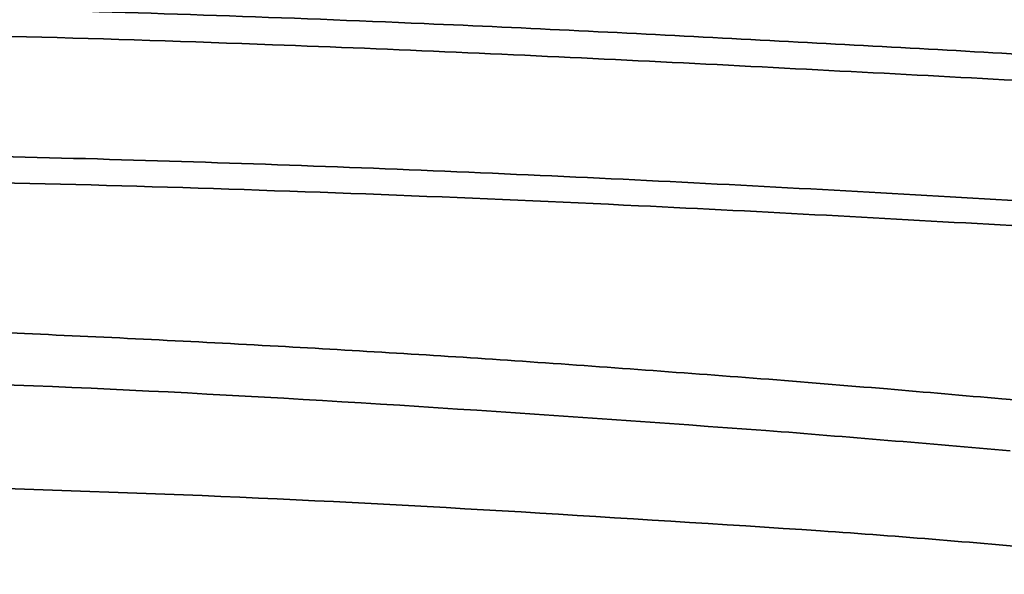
# Model space of a CAD drawing. Header units: millimetres. Extents: x 609 to 1177, y -109 to 470.
# Tile 29 of 60: x 886.18 to 890.13, y 123.4 to 125.62. Entities that reach past the tile are written whole.
import ezdxf

# ---------------------------------------------------------------- set-up
doc = ezdxf.new("R2010")
doc.units = ezdxf.units.MM
doc.header["$PDSIZE"] = -1
doc.layers.add('标注层', color=7, linetype='Continuous')
doc.dimstyles.new('ISO-25', dxfattribs={"dimtxt": 2.5, "dimasz": 2, "dimexe": 1.5, "dimexo": 0.625, "dimtad": 1, "dimdec": 1, "dimlfac": 5, "dimtxsty": 'Standard', "dimcen": 2.5, "dimclrd": 1, "dimclre": 1, "dimadec": 0, "dimazin": 0, "dimtfac": 1, "dimtdec": 1, "dimtmove": 0, "dimatfit": 3, "dimfxl": 1, "dimarcsym": 0})

# ---------------------------------------------------------------- blocks, each defined once
blk = doc.blocks.new('*D29')
at = {"layer": 'Defpoints', "color": 0, "transparency": 16777216}
for p in [(887.6858334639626, 156.4481589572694), (820.1195359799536, 113.6136466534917)]:
    blk.add_point(p, dxfattribs=at)
at = {"layer": '标注层', "color": 1, "lineweight": -2, "transparency": 16777216}
for p, q in [((912.4986410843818, 172.1785534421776), (889.3749909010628, 157.5190217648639)), ((820.1195359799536, 113.6136466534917), (887.6858334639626, 156.4481589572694))]:
    blk.add_line(p, q, dxfattribs=at)
at = {"layer": '标注层', "color": 1, "transparency": 16777216}
blk.add_solid([(889.1965137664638, 157.8005480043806), (889.5534680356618, 157.2374955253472), (887.6858334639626, 156.4481589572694)], dxfattribs=at)
at = {"layer": '标注层', "color": 0, "transparency": 16777216, "insert": (903.2594002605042, 170.0212889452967), "char_height": 2.5, "attachment_point": 1, "rotation": 32.3731728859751}
blk.add_mtext('R400', dxfattribs=at)

msp = doc.modelspace()

# ---------------------------------------------------------------- hatches: boundary and pattern name
at = {"true_color": 0xc7c8ca, "transparency": 33554687}
h = msp.add_hatch(color=9, dxfattribs=at)
h.dxf.hatch_style = 1
edge = h.paths.add_edge_path()
edge.add_spline(control_points=[(899.3541690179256, 102.5740394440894), (899.2635025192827, 102.542069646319), (899.076026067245, 102.4761308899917), (898.5429408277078, 102.3043884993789), (897.7436559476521, 102.0728952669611), (896.6982021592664, 101.8066395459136), (895.6283771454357, 101.5642820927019), (894.5529673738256, 101.3488048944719), (893.1257320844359, 101.0965905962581), (891.3420466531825, 100.8384291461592), (888.8464557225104, 100.5719750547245), (885.9868869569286, 100.3770771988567), (883.8402134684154, 100.3491634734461), (882.7668906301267, 100.3352067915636)], knot_values=[0.001141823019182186, 0.001141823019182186, 0.001141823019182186, 0.001141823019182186, 0.02057814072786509, 0.04120509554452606, 0.1031481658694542, 0.1681136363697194, 0.2331033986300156, 0.2980964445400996, 0.3630843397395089, 0.4907407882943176, 0.6183977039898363, 0.8092013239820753, 1, 1, 1, 1], degree=3, periodic=0)
edge.add_spline(control_points=[(894.329936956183, 101.5168398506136), (894.3297838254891, 101.5086413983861), (894.3294775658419, 101.4922445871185), (894.3303552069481, 101.4770178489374), (894.3307940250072, 101.4694045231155)], knot_values=[0, 0, 0, 0, 0.5000028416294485, 1, 1, 1, 1], degree=3, periodic=0)
edge.add_spline(control_points=[(882.7668906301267, 100.3352067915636), (883.8402134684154, 100.3491634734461), (885.9868869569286, 100.3770771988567), (888.8464557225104, 100.5719750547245), (891.3420466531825, 100.8384291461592), (893.1257320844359, 101.0965905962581), (894.5529673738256, 101.3488048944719), (895.6283771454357, 101.5642820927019), (896.6982021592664, 101.8066395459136), (897.7436559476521, 102.0728952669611), (898.5429408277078, 102.3043884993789), (899.076026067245, 102.4761308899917), (899.2635025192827, 102.542069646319), (899.3541690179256, 102.5740394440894)], knot_values=[0.001141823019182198, 0.001141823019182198, 0.001141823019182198, 0.001141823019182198, 0.1919404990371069, 0.3827441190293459, 0.5104010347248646, 0.6380574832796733, 0.7030453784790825, 0.7680384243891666, 0.8330281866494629, 0.897993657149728, 0.9599367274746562, 0.9805636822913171, 1, 1, 1, 1], degree=3, periodic=0)
edge.add_line((893.5356640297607, 101.1712552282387), (893.5356668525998, 101.1731060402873))
edge.add_spline(control_points=[(882.7668906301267, 100.3352067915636), (883.8402134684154, 100.3491634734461), (885.9868869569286, 100.3770771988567), (888.8464557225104, 100.5719750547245), (891.3420466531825, 100.8384291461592), (893.1257320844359, 101.0965905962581), (894.5529673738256, 101.3488048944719), (895.6283771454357, 101.5642820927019), (896.6982021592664, 101.8066395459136), (897.7436559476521, 102.0728952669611), (898.5429408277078, 102.3043884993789), (899.076026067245, 102.4761308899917), (899.2635025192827, 102.542069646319), (899.3541690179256, 102.5740394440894)], knot_values=[0.001141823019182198, 0.001141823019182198, 0.001141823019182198, 0.001141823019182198, 0.1919404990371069, 0.3827441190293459, 0.5104010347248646, 0.6380574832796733, 0.7030453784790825, 0.7680384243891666, 0.8330281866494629, 0.897993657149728, 0.9599367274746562, 0.9805636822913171, 1, 1, 1, 1], degree=3, periodic=0)
edge.add_spline(control_points=[(888.3237895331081, 100.6352500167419), (888.3237902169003, 100.6517812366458), (888.3237914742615, 100.6821789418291), (888.3236366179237, 100.717261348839), (888.3241932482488, 100.7343690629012), (888.3241546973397, 100.7366423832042), (888.3298509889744, 100.7389382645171), (888.3206272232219, 100.7399709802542), (888.3173027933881, 100.7400078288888), (888.3125220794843, 100.7398311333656), (888.303617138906, 100.7393269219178), (888.2959995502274, 100.7387472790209), (888.2904773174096, 100.7383270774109)], knot_values=[0, 0, 0, 0, 0.5007165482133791, 0.9207205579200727, 0.9367795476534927, 0.9388384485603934, 0.9791034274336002, 0.9824782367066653, 0.9852778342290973, 0.9880517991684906, 0.9913383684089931, 0.9999999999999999, 0.9999999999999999, 0.9999999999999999, 0.9999999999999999], degree=3, periodic=0)
edge.add_spline(control_points=[(882.7668906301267, 100.3352067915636), (883.8402134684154, 100.3491634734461), (885.9868869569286, 100.3770771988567), (888.8464557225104, 100.5719750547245), (891.3420466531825, 100.8384291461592), (893.1257320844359, 101.0965905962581), (894.5529673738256, 101.3488048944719), (895.6283771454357, 101.5642820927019), (896.6982021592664, 101.8066395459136), (897.7436559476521, 102.0728952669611), (898.5429408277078, 102.3043884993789), (899.076026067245, 102.4761308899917), (899.2635025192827, 102.542069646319), (899.3541690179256, 102.5740394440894)], knot_values=[0.001141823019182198, 0.001141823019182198, 0.001141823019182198, 0.001141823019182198, 0.1919404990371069, 0.3827441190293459, 0.5104010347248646, 0.6380574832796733, 0.7030453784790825, 0.7680384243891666, 0.8330281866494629, 0.897993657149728, 0.9599367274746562, 0.9805636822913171, 1, 1, 1, 1], degree=3, periodic=0)
edge.add_line((884.4252361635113, 100.3583037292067), (884.4252419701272, 100.3616956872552))
edge.add_spline(control_points=[(899.3541690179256, 102.5740394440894), (899.2635025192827, 102.542069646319), (899.076026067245, 102.4761308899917), (898.5429408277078, 102.3043884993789), (897.7436559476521, 102.0728952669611), (896.6982021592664, 101.8066395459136), (895.6283771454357, 101.5642820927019), (894.5529673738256, 101.3488048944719), (893.1257320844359, 101.0965905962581), (891.3420466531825, 100.8384291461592), (888.8464557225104, 100.5719750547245), (885.9868869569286, 100.3770771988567), (883.8402134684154, 100.3491634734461), (882.7668906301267, 100.3352067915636)], knot_values=[0.001141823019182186, 0.001141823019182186, 0.001141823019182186, 0.001141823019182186, 0.02057814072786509, 0.04120509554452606, 0.1031481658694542, 0.1681136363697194, 0.2331033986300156, 0.2980964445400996, 0.3630843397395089, 0.4907407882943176, 0.6183977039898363, 0.8092013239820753, 1, 1, 1, 1], degree=3, periodic=0)
edge.add_spline(control_points=[(882.7668906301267, 100.3352067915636), (881.8315850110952, 100.3443389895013), (879.9609515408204, 100.3626036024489), (877.0869630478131, 100.4442512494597), (874.1447006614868, 100.5447185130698), (871.1344857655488, 100.6815328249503), (868.1285714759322, 100.8799542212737), (865.6281935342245, 101.1403949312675), (863.6531127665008, 101.5008415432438), (862.6171999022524, 101.7371044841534), (862.0919311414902, 101.9221808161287), (862.0402065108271, 101.9404057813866)], knot_values=[0, 0, 0, 0, 0.1346410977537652, 0.269285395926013, 0.4138607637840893, 0.5584369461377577, 0.7030104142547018, 0.8475604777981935, 0.9198398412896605, 0.9921064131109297, 1, 1, 1, 1], degree=3, periodic=0)
edge.add_spline(control_points=[(862.0402065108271, 101.9404057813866), (861.7744087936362, 102.0280899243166), (861.1905012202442, 102.220715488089), (860.324568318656, 102.6140563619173), (859.527101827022, 103.0773700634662), (858.8556501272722, 103.5787981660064), (858.3010044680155, 104.0902053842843), (857.9159524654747, 104.5290656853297), (857.7144821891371, 104.7926634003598), (857.6664796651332, 104.8575558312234)], knot_values=[0, 0, 0, 0, 0.09461703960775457, 0.2078558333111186, 0.320963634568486, 0.4058832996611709, 0.4907783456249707, 0.5756611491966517, 0.6029544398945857, 0.6029544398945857, 0.6029544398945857, 0.6029544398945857], degree=3, periodic=0)
edge.add_line((860.3462844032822, 102.6200735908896), (843.5568932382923, 102.6427148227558))
edge.add_arc((820.1195359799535, 113.6136466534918), 25.87800341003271, 226.4634195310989, 334.9158967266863, ccw=False)
edge.add_arc((796.5471141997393, 139.4852707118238), 44.9999999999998, 214.9999999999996, 277.33760141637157, ccw=False)
edge.add_arc((783.2576939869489, 87.8027070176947), 34.99999999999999, 132.337601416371, 215.0000000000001)
edge.add_arc((820.1195359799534, 113.613646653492), 80.00000000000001, 215.0000000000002, 352.0681526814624)
edge = h.paths.add_edge_path()
edge.add_arc((783.2576939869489, 139.4245862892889), 35.00000000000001, 144.9999999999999, 227.3682236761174)
edge.add_line((759.5527502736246, 113.6743310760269), (759.6852722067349, 113.6743310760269))
edge.add_arc((796.5471141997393, 87.86339144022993), 44.99999999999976, 82.51737545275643, 145, ccw=False)
edge.add_arc((820.1195359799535, 113.6136466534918), 25.87800341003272, 25.226447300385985, 133.1925924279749, ccw=False)
edge.add_line((843.5295650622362, 124.6427716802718), (859.937365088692, 124.6206450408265))
edge.add_spline(control_points=[(859.937365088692, 124.6206450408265), (860.0726060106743, 124.7655020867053), (860.2104725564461, 124.9082532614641), (860.348339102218, 125.0510044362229)], knot_values=[0, 0, 0, 0, 0.5942933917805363, 0.5942933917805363, 0.5942933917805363, 0.5942933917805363], degree=3, periodic=0)
edge.add_spline(control_points=[(860.348339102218, 125.0510044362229), (861.184136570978, 125.3675888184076), (863.5778783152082, 126.2742932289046), (866.1409711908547, 126.4663953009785), (867.8091360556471, 126.5914231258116)], knot_values=[0, 0, 0, 0, 2.671163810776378, 7.650270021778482, 7.650270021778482, 7.650270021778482, 7.650270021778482], degree=3, periodic=0)
edge.add_spline(control_points=[(867.8091360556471, 126.5914231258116), (868.1435821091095, 126.617096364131), (869.0070556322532, 126.6833795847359), (870.532555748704, 126.7773186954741), (872.1913734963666, 126.7446643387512), (873.6793239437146, 126.7509523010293), (874.5060477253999, 126.7503580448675), (874.8666184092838, 126.75009886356)], knot_values=[0, 0, 0, 0, 1.006366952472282, 2.598240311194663, 4.582348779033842, 5.980787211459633, 7.062483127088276, 7.062483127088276, 7.062483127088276, 7.062483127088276], degree=3, periodic=0)
edge.add_spline(control_points=[(874.8666184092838, 126.75009886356), (877.4977560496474, 126.8086269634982), (880.1288936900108, 126.8671550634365), (882.7668907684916, 126.8920865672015)], knot_values=[0, 0, 0, 0, 7.901548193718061, 7.901548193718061, 7.901548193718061, 7.901548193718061], degree=3, periodic=0)
edge.add_spline(control_points=[(860.9435641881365, 124.8856398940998), (861.3136230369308, 125.0446638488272), (862.1592138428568, 125.3522670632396), (863.5090792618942, 125.7021777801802), (864.9710998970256, 125.9705009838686), (866.4440675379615, 126.1673782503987), (868.6618556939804, 126.3894888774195), (871.6284292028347, 126.5754992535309), (875.3397294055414, 126.7275080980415), (879.0525361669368, 126.8475086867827), (881.5287738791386, 126.8772272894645), (882.7668907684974, 126.8920865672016)], knot_values=[0, 0, 0, 0, 0.04065237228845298, 0.0906469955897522, 0.140650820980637, 0.1906579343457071, 0.2406665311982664, 0.3656879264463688, 0.4907148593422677, 0.615741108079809, 0.74076695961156, 0.74076695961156, 0.74076695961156, 0.74076695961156], degree=3, periodic=0)
edge.add_spline(control_points=[(882.7668907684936, 126.8920865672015), (884.5346381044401, 126.908793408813), (887.3964248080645, 126.9114120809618), (890.2169493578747, 126.5554721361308), (891.2877992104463, 126.381725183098)], knot_values=[7.901548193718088, 7.901548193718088, 7.901548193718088, 7.901548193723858, 13.19645199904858, 16.45849962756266, 16.45849962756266, 16.45849962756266, 16.45849962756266], degree=3, periodic=0)
edge.add_line((884.0743087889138, 126.9009576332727), (884.073965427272, 126.8988145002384))
edge.add_spline(control_points=[(891.2877992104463, 126.381725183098), (890.2169493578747, 126.5554721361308), (887.3964248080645, 126.9114120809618), (884.5346381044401, 126.908793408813), (882.7668907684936, 126.8920865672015)], knot_values=[7.901548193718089, 7.901548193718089, 7.901548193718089, 7.901548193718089, 11.16359582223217, 16.45849962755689, 16.45849962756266, 16.45849962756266, 16.45849962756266], degree=3, periodic=0)
edge.add_line((889.4664415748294, 126.6429916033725), (889.4664036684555, 126.6345025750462))
edge.add_spline(control_points=[(891.2877992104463, 126.381725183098), (890.2169493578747, 126.5554721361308), (887.3964248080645, 126.9114120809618), (884.5346381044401, 126.908793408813), (882.7668907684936, 126.8920865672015)], knot_values=[7.901548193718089, 7.901548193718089, 7.901548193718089, 7.901548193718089, 11.16359582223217, 16.45849962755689, 16.45849962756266, 16.45849962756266, 16.45849962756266], degree=3, periodic=0)
edge.add_spline(control_points=[(890.409295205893, 126.4848863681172), (891.1064855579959, 126.4133883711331), (892.2283820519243, 126.2629250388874), (893.7876721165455, 126.0176490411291), (894.8917555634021, 125.8124882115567), (895.822231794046, 125.6169022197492), (896.5779759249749, 125.4430071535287), (897.3680785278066, 125.2428564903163), (898.2006490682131, 125.0076932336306), (898.8773728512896, 124.7968591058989), (899.26037256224, 124.6672520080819), (899.3569043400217, 124.6336037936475)], knot_values=[0.08022247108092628, 0.08022247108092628, 0.08022247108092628, 0.08022247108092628, 0.2725415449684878, 0.390671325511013, 0.5133569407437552, 0.5806236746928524, 0.6515421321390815, 0.7261493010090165, 0.804266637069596, 0.8891055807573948, 0.9199104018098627, 0.9199104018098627, 0.9199104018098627, 0.9199104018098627], degree=3, periodic=0)
edge.add_spline(control_points=[(891.2877992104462, 126.381725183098), (891.8448769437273, 126.3122008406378), (892.9636533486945, 126.156472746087), (894.6369448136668, 125.8686646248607), (896.3055290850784, 125.5198287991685), (897.6054173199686, 125.1933102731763), (898.5330052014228, 124.9248107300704), (899.0001369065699, 124.7767819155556), (899.262115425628, 124.6864740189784), (899.3474120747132, 124.6558316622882), (899.3541482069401, 124.653403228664)], knot_values=[0.584238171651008, 0.584238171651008, 0.584238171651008, 0.584238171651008, 0.6257765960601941, 0.6678124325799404, 0.70985028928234, 0.7519181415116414, 0.7668850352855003, 0.781429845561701, 0.7887032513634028, 0.7893316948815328, 0.7893316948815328, 0.7893316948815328, 0.7893316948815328], degree=3, periodic=0)
edge.add_spline(control_points=[(890.409295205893, 126.4848863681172), (891.1064855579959, 126.4133883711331), (892.2283820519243, 126.2629250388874), (893.7876721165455, 126.0176490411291), (894.8917555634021, 125.8124882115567), (895.822231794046, 125.6169022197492), (896.5779759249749, 125.4430071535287), (897.3680785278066, 125.2428564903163), (898.2006490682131, 125.0076932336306), (898.8773728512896, 124.7968591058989), (899.26037256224, 124.6672520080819), (899.3569043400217, 124.6336037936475)], knot_values=[0.08022247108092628, 0.08022247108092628, 0.08022247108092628, 0.08022247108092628, 0.2725415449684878, 0.390671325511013, 0.5133569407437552, 0.5806236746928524, 0.6515421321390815, 0.7261493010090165, 0.804266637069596, 0.8891055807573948, 0.9199104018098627, 0.9199104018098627, 0.9199104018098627, 0.9199104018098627], degree=3, periodic=0)
edge.add_spline(control_points=[(891.2877992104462, 126.381725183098), (891.8448769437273, 126.3122008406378), (892.9636533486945, 126.156472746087), (894.6369448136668, 125.8686646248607), (896.3055290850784, 125.5198287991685), (897.6054173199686, 125.1933102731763), (898.5330052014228, 124.9248107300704), (899.0001369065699, 124.7767819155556), (899.262115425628, 124.6864740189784), (899.3474120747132, 124.6558316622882), (899.3541482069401, 124.653403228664)], knot_values=[0.584238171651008, 0.584238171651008, 0.584238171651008, 0.584238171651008, 0.6257765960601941, 0.6678124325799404, 0.70985028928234, 0.7519181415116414, 0.7668850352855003, 0.781429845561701, 0.7887032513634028, 0.7893316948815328, 0.7893316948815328, 0.7893316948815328, 0.7893316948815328], degree=3, periodic=0)
edge.add_spline(control_points=[(890.409295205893, 126.4848863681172), (891.1064855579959, 126.4133883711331), (892.2283820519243, 126.2629250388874), (893.7876721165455, 126.0176490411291), (894.8917555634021, 125.8124882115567), (895.822231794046, 125.6169022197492), (896.5779759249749, 125.4430071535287), (897.3680785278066, 125.2428564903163), (898.2006490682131, 125.0076932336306), (898.8773728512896, 124.7968591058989), (899.26037256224, 124.6672520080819), (899.3569043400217, 124.6336037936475)], knot_values=[0.08022247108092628, 0.08022247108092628, 0.08022247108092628, 0.08022247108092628, 0.2725415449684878, 0.390671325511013, 0.5133569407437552, 0.5806236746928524, 0.6515421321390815, 0.7261493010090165, 0.804266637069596, 0.8891055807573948, 0.9199104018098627, 0.9199104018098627, 0.9199104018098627, 0.9199104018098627], degree=3, periodic=0)
edge.add_spline(control_points=[(891.2877992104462, 126.381725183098), (891.8448769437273, 126.3122008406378), (892.9636533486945, 126.156472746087), (894.6369448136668, 125.8686646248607), (896.3055290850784, 125.5198287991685), (897.6054173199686, 125.1933102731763), (898.5330052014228, 124.9248107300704), (899.0001369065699, 124.7767819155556), (899.262115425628, 124.6864740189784), (899.3474120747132, 124.6558316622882), (899.3541482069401, 124.653403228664)], knot_values=[0.584238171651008, 0.584238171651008, 0.584238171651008, 0.584238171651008, 0.6257765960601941, 0.6678124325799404, 0.70985028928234, 0.7519181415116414, 0.7668850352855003, 0.781429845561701, 0.7887032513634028, 0.7893316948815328, 0.7893316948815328, 0.7893316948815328, 0.7893316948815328], degree=3, periodic=0)
edge.add_spline(control_points=[(890.409295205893, 126.4848863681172), (891.1064855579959, 126.4133883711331), (892.2283820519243, 126.2629250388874), (893.7876721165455, 126.0176490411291), (894.8917555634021, 125.8124882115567), (895.822231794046, 125.6169022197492), (896.5779759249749, 125.4430071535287), (897.3680785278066, 125.2428564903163), (898.2006490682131, 125.0076932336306), (898.8773728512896, 124.7968591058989), (899.26037256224, 124.6672520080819), (899.3569043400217, 124.6336037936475)], knot_values=[0.08022247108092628, 0.08022247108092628, 0.08022247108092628, 0.08022247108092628, 0.2725415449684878, 0.390671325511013, 0.5133569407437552, 0.5806236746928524, 0.6515421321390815, 0.7261493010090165, 0.804266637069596, 0.8891055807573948, 0.9199104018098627, 0.9199104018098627, 0.9199104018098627, 0.9199104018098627], degree=3, periodic=0)
edge.add_spline(control_points=[(891.2877992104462, 126.381725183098), (891.8448769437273, 126.3122008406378), (892.9636533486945, 126.156472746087), (894.6369448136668, 125.8686646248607), (896.3055290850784, 125.5198287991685), (897.6054173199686, 125.1933102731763), (898.5330052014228, 124.9248107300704), (899.0001369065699, 124.7767819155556), (899.262115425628, 124.6864740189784), (899.3474120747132, 124.6558316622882), (899.3541482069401, 124.653403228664)], knot_values=[0.584238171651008, 0.584238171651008, 0.584238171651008, 0.584238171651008, 0.6257765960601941, 0.6678124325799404, 0.70985028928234, 0.7519181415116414, 0.7668850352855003, 0.781429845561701, 0.7887032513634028, 0.7893316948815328, 0.7893316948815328, 0.7893316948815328, 0.7893316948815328], degree=3, periodic=0)
edge.add_spline(control_points=[(890.409295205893, 126.4848863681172), (891.1064855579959, 126.4133883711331), (892.2283820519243, 126.2629250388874), (893.7876721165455, 126.0176490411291), (894.8917555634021, 125.8124882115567), (895.822231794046, 125.6169022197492), (896.5779759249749, 125.4430071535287), (897.3680785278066, 125.2428564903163), (898.2006490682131, 125.0076932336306), (898.8773728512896, 124.7968591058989), (899.26037256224, 124.6672520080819), (899.3569043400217, 124.6336037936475)], knot_values=[0.08022247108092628, 0.08022247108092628, 0.08022247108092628, 0.08022247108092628, 0.2725415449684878, 0.390671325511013, 0.5133569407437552, 0.5806236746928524, 0.6515421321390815, 0.7261493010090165, 0.804266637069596, 0.8891055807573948, 0.9199104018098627, 0.9199104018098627, 0.9199104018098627, 0.9199104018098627], degree=3, periodic=0)
edge.add_line((894.9837640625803, 125.7904305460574), (894.9838860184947, 125.7896007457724))
edge.add_spline(control_points=[(890.409295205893, 126.4848863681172), (891.1064855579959, 126.4133883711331), (892.2283820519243, 126.2629250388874), (893.7876721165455, 126.0176490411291), (894.8917555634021, 125.8124882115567), (895.822231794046, 125.6169022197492), (896.5779759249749, 125.4430071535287), (897.3680785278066, 125.2428564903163), (898.2006490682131, 125.0076932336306), (898.8773728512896, 124.7968591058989), (899.26037256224, 124.6672520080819), (899.3569043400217, 124.6336037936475)], knot_values=[0.08022247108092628, 0.08022247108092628, 0.08022247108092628, 0.08022247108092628, 0.2725415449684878, 0.390671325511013, 0.5133569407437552, 0.5806236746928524, 0.6515421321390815, 0.7261493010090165, 0.804266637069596, 0.8891055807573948, 0.9199104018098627, 0.9199104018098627, 0.9199104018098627, 0.9199104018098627], degree=3, periodic=0)
edge.add_spline(control_points=[(891.2877992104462, 126.381725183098), (891.8448769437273, 126.3122008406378), (892.9636533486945, 126.156472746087), (894.6369448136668, 125.8686646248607), (896.3055290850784, 125.5198287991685), (897.6054173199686, 125.1933102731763), (898.5330052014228, 124.9248107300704), (899.0001369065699, 124.7767819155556), (899.262115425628, 124.6864740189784), (899.3474120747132, 124.6558316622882), (899.3541482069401, 124.653403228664)], knot_values=[0.584238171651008, 0.584238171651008, 0.584238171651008, 0.584238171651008, 0.6257765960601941, 0.6678124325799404, 0.70985028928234, 0.7519181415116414, 0.7668850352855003, 0.781429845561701, 0.7887032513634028, 0.7893316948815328, 0.7893316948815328, 0.7893316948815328, 0.7893316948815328], degree=3, periodic=0)
edge.add_line((895.4070895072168, 125.7050672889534), (895.4070889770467, 125.7047258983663))
edge.add_spline(control_points=[(891.2877992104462, 126.381725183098), (891.8448769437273, 126.3122008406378), (892.9636533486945, 126.156472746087), (894.6369448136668, 125.8686646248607), (896.3055290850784, 125.5198287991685), (897.6054173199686, 125.1933102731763), (898.5330052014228, 124.9248107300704), (899.0001369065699, 124.7767819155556), (899.262115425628, 124.6864740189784), (899.3474120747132, 124.6558316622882), (899.3541482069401, 124.653403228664)], knot_values=[0.584238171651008, 0.584238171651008, 0.584238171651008, 0.584238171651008, 0.6257765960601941, 0.6678124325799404, 0.70985028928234, 0.7519181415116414, 0.7668850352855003, 0.781429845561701, 0.7887032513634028, 0.7893316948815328, 0.7893316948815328, 0.7893316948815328, 0.7893316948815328], degree=3, periodic=0)
edge.add_arc((820.1195359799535, 113.6136466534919), 79.99999999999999, 7.93195532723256, 145)

# ---------------------------------------------------------------- linework, layer by layer
at = {"color": 4, "linetype": 'Continuous', "lineweight": 25}
msp.add_arc((820.1195359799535, 113.6136466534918), 80.00000000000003, 215.0000000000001, 144.9999999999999, dxfattribs=at)
msp.add_spline([(874.8666184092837, 126.75009886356), (882.7668907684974, 126.8920865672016), (888.0604941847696, 126.77474442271), (899.9247641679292, 124.4115663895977)], degree=3)
at = {"color": 7, "linetype": 'Continuous', "lineweight": 35}
for points, knots in [([(882.766905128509, 125.6739102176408), (883.3291770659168, 125.6813304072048), (884.4537219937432, 125.696170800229), (886.1363976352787, 125.6698366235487), (887.670660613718, 125.6158413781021), (889.0446248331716, 125.5474399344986), (890.242557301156, 125.4811002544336), (891.3624625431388, 125.4203676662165), (892.5852008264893, 125.3575344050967), (893.869391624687, 125.2844901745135), (895.2175871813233, 125.1789962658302), (896.5101033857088, 125.0336708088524), (897.7418427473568, 124.8495041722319), (898.6271467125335, 124.6838055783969), (899.2057639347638, 124.5621640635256), (899.490328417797, 124.5035285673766), (899.669658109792, 124.4717113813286), (899.7501015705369, 124.4668207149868), (899.7625904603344, 124.4793450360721), (899.707601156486, 124.5142069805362), (899.5587506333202, 124.5779311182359), (899.3395838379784, 124.6597695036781), (899.0001369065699, 124.7767819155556), (898.5330052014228, 124.9248107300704), (897.6054173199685, 125.1933102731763), (896.3055290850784, 125.5198287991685), (894.6369448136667, 125.8686646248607), (892.3971245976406, 126.2539163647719), (889.5766001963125, 126.5997798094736), (886.1753551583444, 126.8453425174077), (883.90303492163, 126.8765053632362), (882.7668907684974, 126.8920865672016)], [0, 0, 0, 0, 0.04203325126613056, 0.08406658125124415, 0.1260951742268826, 0.1576100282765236, 0.1891180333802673, 0.2206178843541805, 0.2519704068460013, 0.3021349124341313, 0.3523185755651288, 0.4025064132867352, 0.4526916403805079, 0.5028776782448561, 0.5185561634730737, 0.5339986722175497, 0.5485338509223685, 0.5558151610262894, 0.563085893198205, 0.5703500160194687, 0.5776005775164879, 0.5848666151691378, 0.5921400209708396, 0.6066848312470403, 0.6216517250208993, 0.6637195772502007, 0.7057574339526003, 0.7477932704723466, 0.8318603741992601, 0.9159313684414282, 1, 1, 1, 1]), ([(899.9247641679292, 124.4115663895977), (899.9090785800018, 124.4196707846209), (899.8627555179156, 124.4436048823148), (899.7220619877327, 124.5006154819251), (899.4586052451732, 124.5995586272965), (898.9394212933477, 124.7775278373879), (898.2006490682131, 125.0076932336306), (897.3680785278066, 125.2428564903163), (896.5779759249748, 125.4430071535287), (895.822231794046, 125.6169022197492), (894.891755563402, 125.8124882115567), (893.7876721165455, 126.0176490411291), (892.1870384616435, 126.2694283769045), (890.7755160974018, 126.4575291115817), (889.7864906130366, 126.5437358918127), (889.5374074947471, 126.5654468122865)], [0, 0, 0, 0, 0.01279204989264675, 0.03777779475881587, 0.06245661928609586, 0.1110272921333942, 0.195866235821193, 0.2739835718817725, 0.3485907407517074, 0.4195091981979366, 0.4867759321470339, 0.609461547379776, 0.7275913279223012, 0.9313946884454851, 1, 1, 1, 1]), ([(884.2312637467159, 124.4263517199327), (884.5728811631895, 124.4184355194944), (885.2306267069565, 124.4031937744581), (886.2268531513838, 124.3646920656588), (887.197970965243, 124.3163448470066), (888.1822143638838, 124.2564052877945), (888.826062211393, 124.2079419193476), (889.154519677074, 124.1832184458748)], [0, 0, 0, 0, 0.2076532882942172, 0.3998128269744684, 0.605972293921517, 0.7989876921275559, 1, 1, 1, 1]), ([(889.1747022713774, 123.9756340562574), (888.3509766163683, 124.0343370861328), (886.7073827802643, 124.1514682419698), (885.0548533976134, 124.1966830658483), (884.230527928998, 124.2192374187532)], [0, 0, 0, 0, 0.5011734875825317, 1, 1, 1, 1]), ([(889.154519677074, 124.1832184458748), (889.3237653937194, 124.1696518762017), (889.6464676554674, 124.1437843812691), (889.9677848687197, 124.1157118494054), (890.1205827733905, 124.1023623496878)], [0, 0, 0, 0, 0.5244639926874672, 1, 1, 1, 1]), ([(890.1205827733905, 124.1023623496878), (890.3923551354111, 124.0777808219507), (890.9362302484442, 124.0285878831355), (891.7397870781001, 123.9477057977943), (892.7162029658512, 123.8443965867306), (893.3956584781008, 123.7699776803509), (893.8235793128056, 123.7231086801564)], [0, 0, 0, 0, 0.2144006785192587, 0.4290620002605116, 0.6404234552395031, 1, 1, 1, 1]), ([(890.1537826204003, 123.8940121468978), (889.9903876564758, 123.9081125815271), (889.6647617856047, 123.9362129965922), (889.3376656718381, 123.9625250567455), (889.1747022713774, 123.9756340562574)], [0, 0, 0, 0, 0.5017874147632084, 1, 1, 1, 1]), ([(884.5876919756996, 123.7791906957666), (885.3894911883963, 123.762334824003), (886.9965586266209, 123.7285501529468), (888.59377282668, 123.6251326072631), (889.3941037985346, 123.5733122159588)], [0, 0, 0, 0, 0.498920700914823, 0.9999999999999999, 0.9999999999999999, 0.9999999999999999, 0.9999999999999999]), ([(889.3941037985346, 123.5733122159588), (889.5532084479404, 123.5617615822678), (889.8718610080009, 123.5386281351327), (890.1889966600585, 123.5098522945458), (890.347785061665, 123.4954443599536)], [0, 0, 0, 0, 0.4993044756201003, 1, 1, 1, 1])]:
    msp.add_open_spline(points, degree=3, knots=knots, dxfattribs=at)
at = {"color": 7, "linetype": 'Continuous', "lineweight": 35, "true_color": 0xffffff}
for points, knots in [([(859.5596832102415, 119.2127684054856), (859.6842507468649, 119.5226854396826), (859.9336851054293, 120.1432641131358), (860.4334563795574, 121.015497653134), (860.9829232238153, 121.7552643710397), (861.5668592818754, 122.3543622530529), (862.1501731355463, 122.8298101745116), (862.782872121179, 123.2361239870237), (863.657013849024, 123.6820708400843), (864.7977987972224, 124.0962383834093), (866.1966982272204, 124.437936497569), (867.6150633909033, 124.6815292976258), (869.0426137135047, 124.8582350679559), (870.4743885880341, 124.9930107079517), (871.908490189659, 125.099674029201), (874.1813612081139, 125.2346591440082), (877.294669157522, 125.3708663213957), (880.5924748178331, 125.5028217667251), (883.2339575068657, 125.580327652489), (885.2209933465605, 125.5833553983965), (887.0369661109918, 125.532744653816), (888.6691802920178, 125.459495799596), (890.10082683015, 125.3831094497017), (891.442977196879, 125.3119762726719), (892.7858046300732, 125.244018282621), (894.1148856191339, 125.1681099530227), (895.450749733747, 125.0603059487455), (896.9464830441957, 124.8891674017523), (898.1004073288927, 124.7072175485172), (898.9390361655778, 124.5403295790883), (899.3476857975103, 124.4533587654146), (899.7202672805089, 124.3752190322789), (899.9489148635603, 124.3359804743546), (900.0372870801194, 124.3354817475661), (900.0121552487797, 124.3558716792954), (900.0033413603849, 124.363022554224)], [0, 0, 0, 0, 0.02046022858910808, 0.04096961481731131, 0.06147423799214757, 0.07685813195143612, 0.09224152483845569, 0.1076263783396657, 0.1230108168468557, 0.1525389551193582, 0.18208306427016, 0.2116299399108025, 0.2411783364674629, 0.2707293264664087, 0.3002799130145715, 0.3298313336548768, 0.4110975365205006, 0.4923636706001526, 0.533405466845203, 0.5744481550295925, 0.6154876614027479, 0.6462687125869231, 0.6770337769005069, 0.7077733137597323, 0.7386773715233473, 0.7799037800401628, 0.8211457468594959, 0.8623915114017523, 0.9242461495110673, 0.9397141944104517, 0.9551774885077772, 0.9707276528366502, 0.9872715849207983, 0.9955360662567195, 1, 1, 1, 1]), ([(859.5663957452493, 119.2129613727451), (859.697952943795, 119.5354932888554), (859.9610256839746, 120.1804549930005), (860.4921207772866, 121.0828391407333), (861.0817798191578, 121.8395864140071), (861.7088668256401, 122.4440586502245), (862.3333308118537, 122.9172697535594), (863.0070013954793, 123.3163834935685), (863.9527465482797, 123.7560242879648), (865.1979017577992, 124.1519470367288), (866.7322011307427, 124.4535250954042), (868.2836044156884, 124.6440746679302), (870.7068681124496, 124.8320122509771), (874.0040362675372, 124.9395884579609), (878.1682701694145, 125.0126649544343), (881.4614629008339, 125.072052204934), (883.8813965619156, 125.1045514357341), (885.433703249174, 125.0919304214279), (886.9795574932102, 125.0531351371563), (888.5119159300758, 124.9899054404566), (890.0152595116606, 124.9085063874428), (891.4530706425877, 124.8196262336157), (892.771554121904, 124.7382072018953), (893.9674431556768, 124.6595682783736), (895.0805236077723, 124.5731250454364), (896.1315796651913, 124.471814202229), (897.143267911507, 124.348863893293), (898.1295855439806, 124.2013542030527), (899.0854850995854, 124.0262209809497), (899.9979884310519, 123.8286964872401), (900.6823070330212, 123.6621345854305), (901.0998700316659, 123.5650497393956), (901.2686613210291, 123.5361727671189), (901.3201920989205, 123.5440415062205), (901.2921186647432, 123.5672888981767), (901.2783455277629, 123.5786943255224)], [0, 0, 0, 0, 0.02057760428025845, 0.04114869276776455, 0.06171711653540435, 0.07714820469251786, 0.09257925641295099, 0.1080139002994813, 0.1234476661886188, 0.1543015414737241, 0.1851710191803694, 0.2160473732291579, 0.2469255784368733, 0.329268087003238, 0.4116139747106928, 0.4939596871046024, 0.5248385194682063, 0.5557176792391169, 0.58659670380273, 0.6174718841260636, 0.6483383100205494, 0.6791938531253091, 0.7099224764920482, 0.7406154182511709, 0.771315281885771, 0.8020184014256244, 0.8327226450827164, 0.8634273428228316, 0.894130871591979, 0.9248334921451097, 0.9555146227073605, 0.9706642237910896, 0.9854560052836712, 0.9928645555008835, 1, 1, 1, 1]), ([(882.7668866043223, 124.9801115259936), (883.4268671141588, 124.9862453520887), (884.7468030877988, 124.9985127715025), (886.7181353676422, 124.9589598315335), (888.5328002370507, 124.8870118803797), (890.170760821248, 124.7977109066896), (891.6099037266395, 124.7097491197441), (892.936248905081, 124.6278453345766), (894.2797808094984, 124.5397821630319), (895.6394383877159, 124.4301279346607), (897.0242619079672, 124.2799370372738), (898.248193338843, 124.0992648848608), (899.3213367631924, 123.9001105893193), (900.0899896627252, 123.7316379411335), (900.6565158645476, 123.5966292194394), (901.0397740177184, 123.5034410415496), (901.3606255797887, 123.4284014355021), (901.5380947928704, 123.3979946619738), (901.5839896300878, 123.4103495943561), (901.5531880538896, 123.4440872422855), (901.4509510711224, 123.5040296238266), (901.3171065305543, 123.5654780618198), (901.2504546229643, 123.5960781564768)], [0, 0, 0, 0, 0.07516777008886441, 0.1503326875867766, 0.2254837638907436, 0.2845385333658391, 0.3435694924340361, 0.4028376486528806, 0.4622253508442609, 0.5414224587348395, 0.6206332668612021, 0.6998480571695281, 0.7592593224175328, 0.8186675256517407, 0.8483713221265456, 0.8780740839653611, 0.9081325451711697, 0.9388046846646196, 0.9541436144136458, 0.9694759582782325, 0.9847996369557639, 1, 1, 1, 1])]:
    msp.add_open_spline(points, degree=3, knots=knots, dxfattribs=at)

# ---------------------------------------------------------------- dimensions: what is measured, and where the dimension line sits
at = {"layer": '标注层'}
dim = msp.add_radius_dim(center=(820.1195359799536, 113.6136466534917), mpoint=(887.6858334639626, 156.4481589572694), dimstyle='ISO-25', dxfattribs=at)
dim.commit()
dim.dimension.update_dxf_attribs({"geometry": '*D29', "text_midpoint": (908.4517013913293, 169.612944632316), "dimtype": 164})

doc.saveas('drawing.dxf')
